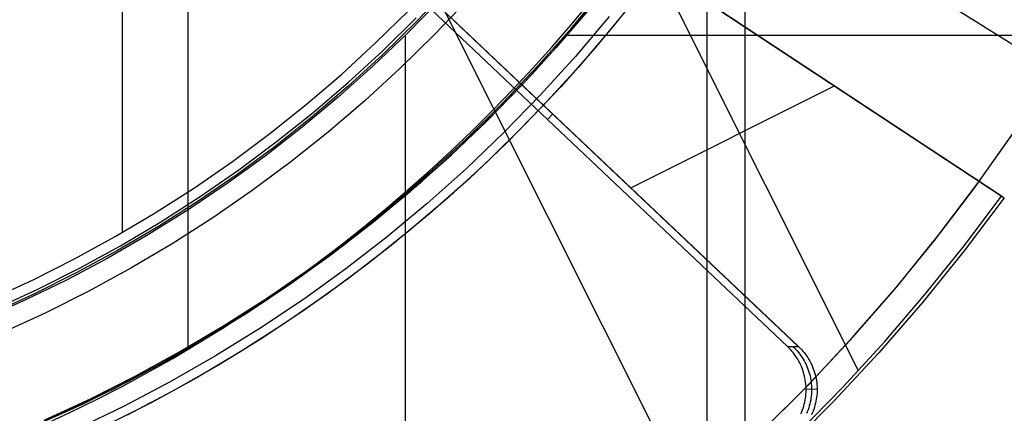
# Model space of a CAD drawing. Header units: millimetres. Extents: x 7986 to 9191, y -11326 to -10283.
# Tile 151 of 256: x 8598.1 to 8614.76, y -10688.56 to -10681.91. Entities that reach past the tile are written whole.
import ezdxf

# ---------------------------------------------------------------- set-up
doc = ezdxf.new("R2010")
doc.units = ezdxf.units.MM
doc.layers.add('BLANCO METALICO', color=7, linetype='Continuous', true_color=0xededed)
doc.layers.add('color', color=7, linetype='Continuous')
doc.layers.add('luz', color=7, linetype='Continuous')

msp = doc.modelspace()

# ---------------------------------------------------------------- linework, layer by layer
at = {"color": 7, "true_color": 0xffffff}
for p, q in [((8610.372, -10627.864, 77.059), (8610.372, -10703.759, 77.059)), ((8609.724, -10631.198, 23.059), (8609.724, -10700.424, 23.059)), ((8599.836, -10672.602, 116.159), (8599.836, -10685.51, 116.159)), ((8600.951, -10678.939, 80.194), (8600.951, -10687.442, 80.194)), ((8607.441, -10682.049, 80.194), (8607.991, -10681.384, 80.194)), ((8607.441, -10682.049, 97.154), (8607.991, -10681.384, 97.154)), ((8607.441, -10682.049, 80.194), (8607.991, -10681.384, 80.194)), ((8607.427, -10682.003, 114.115), (8607.741, -10681.627, 114.115)), ((8607.427, -10682.003, 114.115), (8607.741, -10681.627, 114.115)), ((8604.125, -10682.306, 116.159), (8604.685, -10681.756, 116.159)), ((8604.125, -10682.306, 116.159), (8604.685, -10681.756, 116.159)), ((8604.248, -10682.436, 116.167), (8604.812, -10681.881, 116.167)), ((8607.106, -10682.374, 114.115), (8607.427, -10682.003, 114.115)), ((8607.106, -10682.374, 114.115), (8607.427, -10682.003, 114.115)), ((8606.87, -10682.694, 80.194), (8607.441, -10682.049, 80.194)), ((8606.87, -10682.694, 97.154), (8607.441, -10682.049, 97.154)), ((8606.87, -10682.694, 80.194), (8607.441, -10682.049, 80.194)), ((8603.546, -10682.837, 116.159), (8604.125, -10682.306, 116.159)), ((8603.546, -10682.837, 116.159), (8604.125, -10682.306, 116.159)), ((8606.777, -10682.738, 114.115), (8607.106, -10682.374, 114.115)), ((8606.777, -10682.738, 114.115), (8607.106, -10682.374, 114.115)), ((8603.665, -10682.97, 116.167), (8604.248, -10682.436, 116.167)), ((8606.276, -10683.319, 80.194), (8606.87, -10682.694, 80.194)), ((8606.276, -10683.319, 97.154), (8606.87, -10682.694, 97.154)), ((8606.276, -10683.319, 80.194), (8606.87, -10682.694, 80.194)), ((8602.95, -10683.347, 116.159), (8603.546, -10682.837, 116.159)), ((8602.95, -10683.347, 116.159), (8603.546, -10682.837, 116.159)), ((8606.442, -10683.096, 114.115), (8606.777, -10682.738, 114.115)), ((8606.442, -10683.096, 114.115), (8606.777, -10682.738, 114.115)), ((8603.063, -10683.485, 116.167), (8603.665, -10682.97, 116.167)), ((8606.1, -10683.448, 114.115), (8606.442, -10683.096, 114.115)), ((8606.1, -10683.448, 114.115), (8606.442, -10683.096, 114.115)), ((8602.336, -10683.837, 116.159), (8602.95, -10683.347, 116.159)), ((8602.336, -10683.837, 116.159), (8602.95, -10683.347, 116.159)), ((8605.661, -10683.924, 80.194), (8606.276, -10683.319, 80.194)), ((8605.661, -10683.924, 97.154), (8606.276, -10683.319, 97.154)), ((8605.661, -10683.924, 80.194), (8606.276, -10683.319, 80.194)), ((8602.445, -10683.978, 116.167), (8603.063, -10683.485, 116.167)), ((8605.752, -10683.793, 114.115), (8606.1, -10683.448, 114.115)), ((8605.752, -10683.793, 114.115), (8606.1, -10683.448, 114.115)), ((8601.705, -10684.305, 116.159), (8602.336, -10683.837, 116.159)), ((8601.705, -10684.305, 116.159), (8602.336, -10683.837, 116.159)), ((8605.398, -10684.132, 114.115), (8605.752, -10683.793, 114.115)), ((8605.398, -10684.132, 114.115), (8605.752, -10683.793, 114.115)), ((8601.809, -10684.45, 116.167), (8602.445, -10683.978, 116.167)), ((8605.026, -10684.507, 80.194), (8605.661, -10683.924, 80.194)), ((8605.026, -10684.507, 97.154), (8605.661, -10683.924, 97.154)), ((8605.026, -10684.507, 80.194), (8605.661, -10683.924, 80.194)), ((8605.037, -10684.464, 114.115), (8605.398, -10684.132, 114.115)), ((8605.037, -10684.464, 114.115), (8605.398, -10684.132, 114.115)), ((8601.059, -10684.751, 116.159), (8601.705, -10684.305, 116.159)), ((8601.059, -10684.751, 116.159), (8601.705, -10684.305, 116.159)), ((8601.158, -10684.9, 116.167), (8601.809, -10684.45, 116.167)), ((8604.371, -10685.067, 80.194), (8605.026, -10684.507, 80.194)), ((8604.371, -10685.067, 97.154), (8605.026, -10684.507, 97.154)), ((8604.371, -10685.067, 80.194), (8605.026, -10684.507, 80.194)), ((8604.67, -10684.789, 114.115), (8605.037, -10684.464, 114.115)), ((8604.67, -10684.789, 114.115), (8605.037, -10684.464, 114.115)), ((8600.398, -10685.174, 116.159), (8601.059, -10684.751, 116.159)), ((8600.398, -10685.174, 116.159), (8601.059, -10684.751, 116.159)), ((8604.297, -10685.107, 114.115), (8604.67, -10684.789, 114.115)), ((8604.297, -10685.107, 114.115), (8604.67, -10684.789, 114.115)), ((8600.492, -10685.326, 116.167), (8601.158, -10684.9, 116.167)), ((8599.722, -10685.575, 116.159), (8600.398, -10685.174, 116.159)), ((8599.722, -10685.575, 116.159), (8600.398, -10685.174, 116.159)), ((8603.696, -10685.605, 80.194), (8604.371, -10685.067, 80.194)), ((8603.696, -10685.605, 97.154), (8604.371, -10685.067, 97.154)), ((8603.696, -10685.605, 80.194), (8604.371, -10685.067, 80.194)), ((8603.919, -10685.418, 114.115), (8604.297, -10685.107, 114.115)), ((8603.919, -10685.418, 114.115), (8604.297, -10685.107, 114.115)), ((8599.811, -10685.73, 116.167), (8600.492, -10685.326, 116.167)), ((8603.534, -10685.722, 114.115), (8603.919, -10685.418, 114.115)), ((8603.534, -10685.722, 114.115), (8603.919, -10685.418, 114.115)), ((8599.034, -10685.952, 116.159), (8599.722, -10685.575, 116.159)), ((8599.034, -10685.952, 116.159), (8599.722, -10685.575, 116.159)), ((8603.004, -10686.119, 80.194), (8603.696, -10685.605, 80.194)), ((8603.004, -10686.119, 97.154), (8603.696, -10685.605, 97.154)), ((8603.004, -10686.119, 80.194), (8603.696, -10685.605, 80.194)), ((8599.117, -10686.11, 116.167), (8599.811, -10685.73, 116.167)), ((8603.144, -10686.018, 114.115), (8603.534, -10685.722, 114.115)), ((8603.144, -10686.018, 114.115), (8603.534, -10685.722, 114.115)), ((8598.332, -10686.305, 116.159), (8599.034, -10685.952, 116.159)), ((8598.332, -10686.305, 116.159), (8599.034, -10685.952, 116.159)), ((8602.748, -10686.307, 114.115), (8603.144, -10686.018, 114.115)), ((8602.748, -10686.307, 114.115), (8603.144, -10686.018, 114.115)), ((8598.41, -10686.465, 116.167), (8599.117, -10686.11, 116.167)), ((8602.295, -10686.609, 80.194), (8603.004, -10686.119, 80.194)), ((8602.295, -10686.609, 97.154), (8603.004, -10686.119, 97.154)), ((8602.295, -10686.609, 80.194), (8603.004, -10686.119, 80.194)), ((8597.619, -10686.633, 116.159), (8598.332, -10686.305, 116.159)), ((8597.619, -10686.633, 116.159), (8598.332, -10686.305, 116.159)), ((8602.348, -10686.588, 114.115), (8602.748, -10686.307, 114.115)), ((8602.348, -10686.588, 114.115), (8602.748, -10686.307, 114.115)), ((8597.691, -10686.796, 116.167), (8598.41, -10686.465, 116.167)), ((8601.568, -10687.074, 80.194), (8602.295, -10686.609, 80.194)), ((8601.568, -10687.074, 97.154), (8602.295, -10686.609, 97.154)), ((8601.568, -10687.074, 80.194), (8602.295, -10686.609, 80.194)), ((8601.941, -10686.861, 114.115), (8602.348, -10686.588, 114.115)), ((8601.941, -10686.861, 114.115), (8602.348, -10686.588, 114.115)), ((8601.53, -10687.126, 114.115), (8601.941, -10686.861, 114.115)), ((8601.53, -10687.126, 114.115), (8601.941, -10686.861, 114.115)), ((8600.827, -10687.513, 80.194), (8601.568, -10687.074, 80.194)), ((8600.827, -10687.513, 97.154), (8601.568, -10687.074, 97.154)), ((8600.827, -10687.513, 80.194), (8601.568, -10687.074, 80.194)), ((8601.114, -10687.384, 114.115), (8601.53, -10687.126, 114.115)), ((8601.114, -10687.384, 114.115), (8601.53, -10687.126, 114.115)), ((8600.07, -10687.927, 80.194), (8600.827, -10687.513, 80.194)), ((8600.07, -10687.927, 97.154), (8600.827, -10687.513, 97.154)), ((8600.07, -10687.927, 80.194), (8600.827, -10687.513, 80.194)), ((8600.693, -10687.633, 114.115), (8601.114, -10687.384, 114.115)), ((8600.693, -10687.633, 114.115), (8601.114, -10687.384, 114.115)), ((8600.267, -10687.873, 114.115), (8600.693, -10687.633, 114.115)), ((8600.267, -10687.873, 114.115), (8600.693, -10687.633, 114.115)), ((8599.3, -10688.315, 80.194), (8600.07, -10687.927, 80.194)), ((8599.3, -10688.315, 97.154), (8600.07, -10687.927, 97.154)), ((8599.3, -10688.315, 80.194), (8600.07, -10687.927, 80.194)), ((8599.837, -10688.106, 114.115), (8600.267, -10687.873, 114.115)), ((8599.837, -10688.106, 114.115), (8600.267, -10687.873, 114.115)), ((8599.402, -10688.329, 114.115), (8599.837, -10688.106, 114.115)), ((8599.402, -10688.329, 114.115), (8599.837, -10688.106, 114.115)), ((8598.517, -10688.675, 80.194), (8599.3, -10688.315, 80.194)), ((8598.517, -10688.675, 97.154), (8599.3, -10688.315, 97.154)), ((8598.517, -10688.675, 80.194), (8599.3, -10688.315, 80.194)), ((8598.963, -10688.544, 114.115), (8599.402, -10688.329, 114.115)), ((8598.963, -10688.544, 114.115), (8599.402, -10688.329, 114.115)), ((8598.52, -10688.75, 114.115), (8598.963, -10688.544, 114.115)), ((8598.52, -10688.75, 114.115), (8598.963, -10688.544, 114.115))]:
    msp.add_line(p, q, dxfattribs=at)
at = {"layer": 'BLANCO METALICO'}
for p, q in [((8605.368, -10681.363, 171.559), (8604.817, -10681.941, 171.559)), ((8608.671, -10681.364, 139.165), (8608.122, -10682.052, 139.165)), ((8607.347, -10682.193, 162.581), (8607.9, -10681.533, 162.581)), ((8605.211, -10681.575, 156.581), (8604.657, -10682.143, 156.581)), ((8605.678, -10681.575, 167.412), (8605.119, -10682.164, 167.412)), ((8607.232, -10682.326, 171.559), (8607.795, -10681.663, 171.559)), ((8607.175, -10682.389, 139.965), (8607.737, -10681.734, 139.965)), ((8607.737, -10681.734, 139.665), (8607.175, -10682.389, 139.665)), ((8608.075, -10681.86, 167.412), (8607.504, -10682.534, 167.412)), ((8604.817, -10681.941, 171.559), (8604.247, -10682.5, 171.559)), ((8604.657, -10682.143, 156.581), (8604.084, -10682.692, 156.581)), ((8605.119, -10682.164, 167.412), (8604.54, -10682.733, 167.412)), ((8604.633, -10693.425, 156.581), (8604.633, -10682.168, 156.581)), ((8606.772, -10682.834, 162.581), (8607.347, -10682.193, 162.581)), ((8607.362, -10682.176, 162.581), (8615.961, -10682.176, 162.581)), ((8608.122, -10682.052, 139.165), (8607.55, -10682.721, 139.165)), ((8606.645, -10682.97, 171.559), (8607.232, -10682.326, 171.559)), ((8604.247, -10682.5, 171.559), (8603.658, -10683.038, 171.559)), ((8606.592, -10683.025, 139.965), (8607.175, -10682.389, 139.965)), ((8607.175, -10682.389, 139.665), (8606.592, -10683.025, 139.665)), ((8607.504, -10682.534, 167.412), (8606.91, -10683.187, 167.412)), ((8604.084, -10682.692, 156.581), (8603.493, -10683.221, 156.581)), ((8604.54, -10682.733, 167.412), (8603.942, -10683.282, 167.412)), ((8606.175, -10683.454, 162.581), (8606.772, -10682.834, 162.581)), ((8607.55, -10682.721, 139.165), (8606.955, -10683.37, 139.165)), ((8603.658, -10683.038, 171.559), (8603.05, -10683.555, 171.559)), ((8605.987, -10683.641, 139.965), (8606.592, -10683.025, 139.965)), ((8606.592, -10683.025, 139.665), (8605.987, -10683.641, 139.665)), ((8606.037, -10683.592, 171.559), (8606.645, -10682.97, 171.559)), ((8606.91, -10683.187, 167.412), (8606.294, -10683.819, 167.412)), ((8603.493, -10683.221, 156.581), (8602.884, -10683.729, 156.581)), ((8603.942, -10683.282, 167.412), (8603.325, -10683.81, 167.412)), ((8606.955, -10683.37, 139.165), (8606.338, -10683.997, 139.165)), ((8605.557, -10684.054, 162.581), (8606.175, -10683.454, 162.581)), ((8603.05, -10683.555, 171.559), (8602.425, -10684.052, 171.559)), ((8605.361, -10684.235, 139.965), (8605.987, -10683.641, 139.965)), ((8605.987, -10683.641, 139.665), (8605.361, -10684.235, 139.665)), ((8605.407, -10684.193, 171.559), (8606.037, -10683.592, 171.559)), ((8602.884, -10683.729, 156.581), (8602.257, -10684.215, 156.581)), ((8603.325, -10683.81, 167.412), (8602.69, -10684.316, 167.412)), ((8606.294, -10683.819, 167.412), (8605.656, -10684.429, 167.412)), ((8614.243, -10684.768, 156.581), (8614.881, -10683.869, 156.581)), ((8614.312, -10684.674, 162.581), (8614.951, -10683.765, 162.581)), ((8606.338, -10683.997, 139.165), (8605.699, -10684.604, 139.165)), ((8602.425, -10684.052, 171.559), (8601.782, -10684.526, 171.559)), ((8604.757, -10684.772, 171.559), (8605.407, -10684.193, 171.559)), ((8604.918, -10684.632, 162.581), (8605.557, -10684.054, 162.581)), ((8602.257, -10684.215, 156.581), (8601.614, -10684.68, 156.581)), ((8602.69, -10684.316, 167.412), (8602.038, -10684.799, 167.412)), ((8604.715, -10684.807, 139.965), (8605.361, -10684.235, 139.965)), ((8605.361, -10684.235, 139.665), (8604.715, -10684.807, 139.665)), ((8601.782, -10684.526, 171.559), (8601.124, -10684.977, 171.559)), ((8605.656, -10684.429, 167.412), (8604.997, -10685.016, 167.412)), ((8601.614, -10684.68, 156.581), (8600.956, -10685.123, 156.581)), ((8604.26, -10685.187, 162.581), (8604.918, -10684.632, 162.581)), ((8605.699, -10684.604, 139.165), (8605.04, -10685.187, 139.165)), ((8613.641, -10685.56, 162.581), (8614.312, -10684.674, 162.581)), ((8602.038, -10684.799, 167.412), (8601.369, -10685.26, 167.412)), ((8604.05, -10685.357, 139.965), (8604.715, -10684.807, 139.965)), ((8604.715, -10684.807, 139.665), (8604.05, -10685.357, 139.665)), ((8604.087, -10685.328, 171.559), (8604.757, -10684.772, 171.559)), ((8613.576, -10685.644, 156.581), (8614.243, -10684.768, 156.581)), ((8601.124, -10684.977, 171.559), (8600.451, -10685.405, 171.559)), ((8604.997, -10685.016, 167.412), (8604.318, -10685.58, 167.412)), ((8600.956, -10685.123, 156.581), (8600.282, -10685.542, 156.581)), ((8603.584, -10685.72, 162.581), (8604.26, -10685.187, 162.581)), ((8605.04, -10685.187, 139.165), (8604.362, -10685.748, 139.165)), ((8601.369, -10685.26, 167.412), (8600.685, -10685.697, 167.412)), ((8603.366, -10685.883, 139.965), (8604.05, -10685.357, 139.965)), ((8604.05, -10685.357, 139.665), (8603.366, -10685.883, 139.665)), ((8603.398, -10685.86, 171.559), (8604.087, -10685.328, 171.559)), ((8600.451, -10685.405, 171.559), (8599.762, -10685.81, 171.559)), ((8600.282, -10685.542, 156.581), (8599.595, -10685.938, 156.581)), ((8600.685, -10685.697, 167.412), (8599.986, -10686.11, 167.412)), ((8604.318, -10685.58, 167.412), (8603.62, -10686.12, 167.412)), ((8612.878, -10686.497, 156.581), (8613.576, -10685.644, 156.581)), ((8612.94, -10686.423, 162.581), (8613.641, -10685.56, 162.581)), ((8599.762, -10685.81, 171.559), (8599.061, -10686.191, 171.559)), ((8602.691, -10686.367, 171.559), (8603.398, -10685.86, 171.559)), ((8602.889, -10686.229, 162.581), (8603.584, -10685.72, 162.581)), ((8604.362, -10685.748, 139.165), (8603.664, -10686.285, 139.165)), ((8599.595, -10685.938, 156.581), (8598.894, -10686.31, 156.581)), ((8602.664, -10686.386, 139.965), (8603.366, -10685.883, 139.965)), ((8603.366, -10685.883, 139.665), (8602.664, -10686.386, 139.665)), ((8599.061, -10686.191, 171.559), (8598.346, -10686.547, 171.559)), ((8599.986, -10686.11, 167.412), (8599.273, -10686.499, 167.412)), ((8603.62, -10686.12, 167.412), (8602.903, -10686.636, 167.412)), ((8598.894, -10686.31, 156.581), (8598.181, -10686.657, 156.581)), ((8601.967, -10686.85, 171.559), (8602.691, -10686.367, 171.559)), ((8602.177, -10686.714, 162.581), (8602.889, -10686.229, 162.581)), ((8603.664, -10686.285, 139.165), (8602.948, -10686.797, 139.165)), ((8599.273, -10686.499, 167.412), (8598.547, -10686.862, 167.412)), ((8601.946, -10686.864, 139.965), (8602.664, -10686.386, 139.965)), ((8602.664, -10686.386, 139.665), (8601.946, -10686.864, 139.665)), ((8612.151, -10687.325, 156.581), (8612.878, -10686.497, 156.581)), ((8612.209, -10687.26, 162.581), (8612.94, -10686.423, 162.581)), ((8598.181, -10686.657, 156.581), (8597.456, -10686.98, 156.581)), ((8598.346, -10686.547, 171.559), (8597.62, -10686.877, 171.559)), ((8602.903, -10686.636, 167.412), (8602.169, -10687.126, 167.412)), ((8598.547, -10686.862, 167.412), (8597.809, -10687.2, 167.412)), ((8601.211, -10687.317, 139.965), (8601.946, -10686.864, 139.965)), ((8601.946, -10686.864, 139.665), (8601.211, -10687.317, 139.665)), ((8601.226, -10687.308, 171.559), (8601.967, -10686.85, 171.559)), ((8601.449, -10687.174, 162.581), (8602.177, -10686.714, 162.581)), ((8602.948, -10686.797, 139.165), (8602.215, -10687.285, 139.165)), ((8600.706, -10687.608, 162.581), (8601.449, -10687.174, 162.581)), ((8602.169, -10687.126, 167.412), (8601.419, -10687.591, 167.412)), ((8600.461, -10687.744, 139.965), (8601.211, -10687.317, 139.965)), ((8601.211, -10687.317, 139.665), (8600.461, -10687.744, 139.665)), ((8600.47, -10687.739, 171.559), (8601.226, -10687.308, 171.559)), ((8602.215, -10687.285, 139.165), (8601.466, -10687.747, 139.165)), ((8611.397, -10688.128, 156.581), (8612.151, -10687.325, 156.581)), ((8611.45, -10688.072, 162.581), (8612.209, -10687.26, 162.581)), ((8599.948, -10688.017, 162.581), (8600.706, -10687.608, 162.581)), ((8601.419, -10687.591, 167.412), (8600.652, -10688.029, 167.412)), ((8599.697, -10688.145, 139.965), (8600.461, -10687.744, 139.965)), ((8600.461, -10687.744, 139.665), (8599.697, -10688.145, 139.665)), ((8599.7, -10688.144, 171.559), (8600.47, -10687.739, 171.559)), ((8601.466, -10687.747, 139.165), (8600.701, -10688.182, 139.165)), ((8599.176, -10688.399, 162.581), (8599.948, -10688.017, 162.581)), ((8600.652, -10688.029, 167.412), (8599.871, -10688.44, 167.412)), ((8598.915, -10688.521, 171.559), (8599.7, -10688.144, 171.559)), ((8598.919, -10688.519, 139.965), (8599.697, -10688.145, 139.965)), ((8599.697, -10688.145, 139.665), (8598.919, -10688.519, 139.665)), ((8600.701, -10688.182, 139.165), (8599.922, -10688.592, 139.165)), ((8610.615, -10688.904, 156.581), (8611.397, -10688.128, 156.581)), ((8610.663, -10688.857, 162.581), (8611.45, -10688.072, 162.581)), ((8598.118, -10688.871, 171.559), (8598.915, -10688.521, 171.559)), ((8598.129, -10688.867, 139.965), (8598.919, -10688.519, 139.965)), ((8598.919, -10688.519, 139.665), (8598.129, -10688.867, 139.665)), ((8598.392, -10688.755, 162.581), (8599.176, -10688.399, 162.581)), ((8599.871, -10688.44, 167.412), (8599.076, -10688.823, 167.412))]:
    msp.add_line(p, q, dxfattribs=at)
at = {"layer": 'BLANCO METALICO', "color": 3, "true_color": 0x00ff00}
for p, q in [((8608.401, -10681.708, 141.017), (8607.84, -10682.387, 141.017)), ((8608.401, -10681.708, 138.163), (8607.84, -10682.387, 138.163)), ((8607.84, -10682.387, 141.017), (8607.257, -10683.046, 141.017)), ((8607.84, -10682.387, 138.163), (8607.257, -10683.046, 138.163)), ((8607.257, -10683.046, 141.017), (8606.651, -10683.684, 141.017)), ((8607.257, -10683.046, 138.163), (8606.651, -10683.684, 138.163)), ((8606.651, -10683.684, 141.017), (8606.023, -10684.302, 141.017)), ((8606.651, -10683.684, 138.163), (8606.023, -10684.302, 138.163)), ((8606.023, -10684.302, 141.017), (8605.374, -10684.897, 141.017)), ((8606.023, -10684.302, 138.163), (8605.374, -10684.897, 138.163)), ((8605.374, -10684.897, 141.017), (8604.705, -10685.469, 141.017)), ((8605.374, -10684.897, 138.163), (8604.705, -10685.469, 138.163)), ((8604.705, -10685.469, 141.017), (8604.017, -10686.018, 141.017)), ((8604.705, -10685.469, 138.163), (8604.017, -10686.018, 138.163)), ((8604.017, -10686.018, 141.017), (8603.31, -10686.543, 141.017)), ((8604.017, -10686.018, 138.163), (8603.31, -10686.543, 138.163)), ((8603.31, -10686.543, 141.017), (8602.586, -10687.043, 141.017)), ((8603.31, -10686.543, 138.163), (8602.586, -10687.043, 138.163)), ((8602.586, -10687.043, 141.017), (8601.845, -10687.518, 141.017)), ((8602.586, -10687.043, 138.163), (8601.845, -10687.518, 138.163)), ((8601.845, -10687.518, 141.017), (8601.088, -10687.967, 141.017)), ((8601.845, -10687.518, 138.163), (8601.088, -10687.967, 138.163)), ((8601.088, -10687.967, 141.017), (8600.315, -10688.389, 141.017)), ((8601.088, -10687.967, 138.163), (8600.315, -10688.389, 138.163)), ((8600.315, -10688.389, 141.017), (8599.529, -10688.785, 141.017)), ((8600.315, -10688.389, 138.163), (8599.529, -10688.785, 138.163))]:
    msp.add_line(p, q, dxfattribs=at)
at = {"layer": 'color', "color": 254, "true_color": 0xcad1ee}
for p, q in [((8607.061, -10679.853, 12.659), (8614.755, -10684.923, 12.659)), ((8607.061, -10679.853, 12.659), (8614.755, -10684.923, 12.659)), ((8614.733, -10684.908, 11.159), (8607.083, -10679.868, 11.159)), ((8614.711, -10684.894, 9.659), (8607.105, -10679.882, 9.659)), ((8614.711, -10684.894, 9.659), (8607.105, -10679.882, 9.659)), ((8604.241, -10680.786, 9.496), (8611.274, -10687.433, 9.496)), ((8611.092, -10687.435, 2.259), (8604.154, -10680.878, 2.259)), ((8611.092, -10687.435, 2.259), (8604.154, -10680.878, 2.259)), ((8612.29, -10687.841, 9.659), (8608.892, -10681.059, 9.659)), ((8611.278, -10687.433, 9.659), (8605.407, -10681.885, 9.659)), ((8611.278, -10687.433, 9.659), (8605.407, -10681.885, 9.659)), ((8610.908, -10682.388, 9.659), (8610.908, -10682.388, 12.659)), ((8608.444, -10684.755, 9.659), (8611.884, -10683.031, 9.659)), ((8607.032, -10683.598, 2.259), (8607.121, -10683.504, 9.659)), ((8614.08, -10685.732, 9.659), (8614.711, -10684.894, 9.659)), ((8614.08, -10685.732, 9.659), (8614.711, -10684.894, 9.659)), ((8614.755, -10684.923, 12.659), (8614.08, -10685.818, 12.659)), ((8614.755, -10684.923, 12.659), (8614.08, -10685.818, 12.659)), ((8614.711, -10684.894, 9.659), (8614.755, -10684.923, 12.659)), ((8614.711, -10684.894, 9.659), (8614.755, -10684.923, 12.659)), ((8614.08, -10685.818, 12.659), (8613.374, -10686.69, 12.659)), ((8614.08, -10685.818, 12.659), (8613.374, -10686.69, 12.659)), ((8613.422, -10686.55, 9.659), (8614.08, -10685.732, 9.659)), ((8613.422, -10686.55, 9.659), (8614.08, -10685.732, 9.659)), ((8613.374, -10686.69, 12.659), (8612.638, -10687.537, 12.659)), ((8613.374, -10686.69, 12.659), (8612.638, -10687.537, 12.659)), ((8612.738, -10687.347, 9.659), (8613.422, -10686.55, 9.659)), ((8612.738, -10687.347, 9.659), (8613.422, -10686.55, 9.659)), ((8612.029, -10688.12, 9.659), (8612.738, -10687.347, 9.659)), ((8612.029, -10688.12, 9.659), (8612.738, -10687.347, 9.659)), ((8611.092, -10687.435, 2.259), (8611.278, -10687.433, 9.659)), ((8611.092, -10687.435, 2.259), (8611.278, -10687.433, 9.659)), ((8611.117, -10687.459, 2.259), (8611.092, -10687.435, 2.259)), ((8611.117, -10687.459, 2.259), (8611.092, -10687.435, 2.259)), ((8611.141, -10687.484, 2.259), (8611.117, -10687.459, 2.259)), ((8611.141, -10687.484, 2.259), (8611.117, -10687.459, 2.259)), ((8611.163, -10687.509, 2.259), (8611.141, -10687.484, 2.259)), ((8611.163, -10687.509, 2.259), (8611.141, -10687.484, 2.259)), ((8611.185, -10687.536, 2.259), (8611.163, -10687.509, 2.259)), ((8611.185, -10687.536, 2.259), (8611.163, -10687.509, 2.259)), ((8611.206, -10687.563, 2.259), (8611.185, -10687.536, 2.259)), ((8611.206, -10687.563, 2.259), (8611.185, -10687.536, 2.259)), ((8611.186, -10687.434, 5.963), (8611.21, -10687.458, 5.963)), ((8611.21, -10687.458, 5.963), (8611.234, -10687.483, 5.962)), ((8611.234, -10687.483, 5.962), (8611.256, -10687.508, 5.962)), ((8611.256, -10687.508, 5.962), (8611.278, -10687.535, 5.961)), ((8611.278, -10687.433, 9.659), (8611.303, -10687.458, 9.659)), ((8611.278, -10687.433, 9.659), (8611.303, -10687.458, 9.659)), ((8611.278, -10687.535, 5.961), (8611.299, -10687.562, 5.96)), ((8611.303, -10687.458, 9.659), (8611.327, -10687.483, 9.659)), ((8611.303, -10687.458, 9.659), (8611.327, -10687.483, 9.659)), ((8611.327, -10687.483, 9.659), (8611.351, -10687.509, 9.659)), ((8611.327, -10687.483, 9.659), (8611.351, -10687.509, 9.659)), ((8611.351, -10687.509, 9.659), (8611.373, -10687.536, 9.659)), ((8611.351, -10687.509, 9.659), (8611.373, -10687.536, 9.659)), ((8611.373, -10687.536, 9.659), (8611.394, -10687.563, 9.659)), ((8611.373, -10687.536, 9.659), (8611.394, -10687.563, 9.659)), ((8612.638, -10687.537, 12.659), (8611.874, -10688.358, 12.659)), ((8612.638, -10687.537, 12.659), (8611.874, -10688.358, 12.659)), ((8611.226, -10687.59, 2.259), (8611.206, -10687.563, 2.259)), ((8611.226, -10687.59, 2.259), (8611.206, -10687.563, 2.259)), ((8611.245, -10687.619, 2.259), (8611.226, -10687.59, 2.259)), ((8611.245, -10687.619, 2.259), (8611.226, -10687.59, 2.259)), ((8611.263, -10687.648, 2.259), (8611.245, -10687.619, 2.259)), ((8611.263, -10687.648, 2.259), (8611.245, -10687.619, 2.259)), ((8611.28, -10687.678, 2.259), (8611.263, -10687.648, 2.259)), ((8611.28, -10687.678, 2.259), (8611.263, -10687.648, 2.259)), ((8611.297, -10687.708, 2.259), (8611.28, -10687.678, 2.259)), ((8611.297, -10687.708, 2.259), (8611.28, -10687.678, 2.259)), ((8611.299, -10687.562, 5.96), (8611.319, -10687.589, 5.96)), ((8611.319, -10687.589, 5.96), (8611.338, -10687.618, 5.96)), ((8611.338, -10687.618, 5.96), (8611.356, -10687.647, 5.959)), ((8611.356, -10687.647, 5.959), (8611.373, -10687.676, 5.959)), ((8611.373, -10687.676, 5.959), (8611.389, -10687.706, 5.958)), ((8611.394, -10687.563, 9.659), (8611.414, -10687.592, 9.659)), ((8611.394, -10687.563, 9.659), (8611.414, -10687.592, 9.659)), ((8611.414, -10687.592, 9.659), (8611.434, -10687.621, 9.659)), ((8611.414, -10687.592, 9.659), (8611.434, -10687.621, 9.659)), ((8611.434, -10687.621, 9.659), (8611.452, -10687.65, 9.659)), ((8611.434, -10687.621, 9.659), (8611.452, -10687.65, 9.659)), ((8611.452, -10687.65, 9.659), (8611.469, -10687.681, 9.659)), ((8611.452, -10687.65, 9.659), (8611.469, -10687.681, 9.659)), ((8611.469, -10687.681, 9.659), (8611.485, -10687.712, 9.659)), ((8611.469, -10687.681, 9.659), (8611.485, -10687.712, 9.659)), ((8611.312, -10687.738, 2.259), (8611.297, -10687.708, 2.259)), ((8611.312, -10687.738, 2.259), (8611.297, -10687.708, 2.259)), ((8611.325, -10687.77, 2.259), (8611.312, -10687.738, 2.259)), ((8611.325, -10687.77, 2.259), (8611.312, -10687.738, 2.259)), ((8611.338, -10687.801, 2.259), (8611.325, -10687.77, 2.259)), ((8611.338, -10687.801, 2.259), (8611.325, -10687.77, 2.259)), ((8611.35, -10687.834, 2.259), (8611.338, -10687.801, 2.259)), ((8611.35, -10687.834, 2.259), (8611.338, -10687.801, 2.259)), ((8611.361, -10687.866, 2.259), (8611.35, -10687.834, 2.259)), ((8611.361, -10687.866, 2.259), (8611.35, -10687.834, 2.259)), ((8611.37, -10687.899, 2.259), (8611.361, -10687.866, 2.259)), ((8611.37, -10687.899, 2.259), (8611.361, -10687.866, 2.259)), ((8611.389, -10687.706, 5.958), (8611.404, -10687.737, 5.958)), ((8611.404, -10687.737, 5.958), (8611.418, -10687.768, 5.958)), ((8611.418, -10687.768, 5.958), (8611.431, -10687.8, 5.957)), ((8611.431, -10687.8, 5.957), (8611.443, -10687.832, 5.957)), ((8611.443, -10687.832, 5.957), (8611.454, -10687.864, 5.957)), ((8611.454, -10687.864, 5.957), (8611.463, -10687.897, 5.956)), ((8611.485, -10687.712, 9.659), (8611.501, -10687.743, 9.659)), ((8611.485, -10687.712, 9.659), (8611.501, -10687.743, 9.659)), ((8611.501, -10687.743, 9.659), (8611.515, -10687.775, 9.659)), ((8611.501, -10687.743, 9.659), (8611.515, -10687.775, 9.659)), ((8611.515, -10687.775, 9.659), (8611.527, -10687.807, 9.659)), ((8611.515, -10687.775, 9.659), (8611.527, -10687.807, 9.659)), ((8611.527, -10687.807, 9.659), (8611.539, -10687.84, 9.659)), ((8611.527, -10687.807, 9.659), (8611.539, -10687.84, 9.659)), ((8611.539, -10687.84, 9.659), (8611.55, -10687.873, 9.659)), ((8611.539, -10687.84, 9.659), (8611.55, -10687.873, 9.659)), ((8611.379, -10687.932, 2.259), (8611.37, -10687.899, 2.259)), ((8611.379, -10687.932, 2.259), (8611.37, -10687.899, 2.259)), ((8611.386, -10687.966, 2.259), (8611.379, -10687.932, 2.259)), ((8611.386, -10687.966, 2.259), (8611.379, -10687.932, 2.259)), ((8611.392, -10687.999, 2.259), (8611.386, -10687.966, 2.259)), ((8611.392, -10687.999, 2.259), (8611.386, -10687.966, 2.259)), ((8611.397, -10688.033, 2.259), (8611.392, -10687.999, 2.259)), ((8611.397, -10688.033, 2.259), (8611.392, -10687.999, 2.259)), ((8611.401, -10688.067, 2.259), (8611.397, -10688.033, 2.259)), ((8611.401, -10688.067, 2.259), (8611.397, -10688.033, 2.259)), ((8611.463, -10687.897, 5.956), (8611.472, -10687.93, 5.956)), ((8611.472, -10687.93, 5.956), (8611.479, -10687.964, 5.956)), ((8611.479, -10687.964, 5.956), (8611.485, -10687.997, 5.956)), ((8611.485, -10687.997, 5.956), (8611.49, -10688.031, 5.956)), ((8611.49, -10688.031, 5.956), (8611.494, -10688.065, 5.956)), ((8611.55, -10687.873, 9.659), (8611.559, -10687.907, 9.659)), ((8611.55, -10687.873, 9.659), (8611.559, -10687.907, 9.659)), ((8611.559, -10687.907, 9.659), (8611.567, -10687.941, 9.659)), ((8611.559, -10687.907, 9.659), (8611.567, -10687.941, 9.659)), ((8611.567, -10687.941, 9.659), (8611.574, -10687.975, 9.659)), ((8611.567, -10687.941, 9.659), (8611.574, -10687.975, 9.659)), ((8611.574, -10687.975, 9.659), (8611.58, -10688.009, 9.659)), ((8611.574, -10687.975, 9.659), (8611.58, -10688.009, 9.659)), ((8611.58, -10688.009, 9.659), (8611.585, -10688.044, 9.659)), ((8611.58, -10688.009, 9.659), (8611.585, -10688.044, 9.659)), ((8611.295, -10688.871, 9.659), (8612.029, -10688.12, 9.659)), ((8611.295, -10688.871, 9.659), (8612.029, -10688.12, 9.659)), ((8611.404, -10688.101, 2.259), (8611.401, -10688.067, 2.259)), ((8611.404, -10688.101, 2.259), (8611.401, -10688.067, 2.259)), ((8611.403, -10688.238, 2.259), (8611.405, -10688.204, 2.259)), ((8611.403, -10688.238, 2.259), (8611.405, -10688.204, 2.259)), ((8611.405, -10688.135, 2.259), (8611.404, -10688.101, 2.259)), ((8611.405, -10688.135, 2.259), (8611.404, -10688.101, 2.259)), ((8611.406, -10688.17, 2.259), (8611.405, -10688.135, 2.259)), ((8611.406, -10688.17, 2.259), (8611.405, -10688.135, 2.259)), ((8611.405, -10688.204, 2.259), (8611.406, -10688.17, 2.259)), ((8611.405, -10688.204, 2.259), (8611.406, -10688.17, 2.259)), ((8611.406, -10688.152, 2.259), (8611.592, -10688.148, 9.659)), ((8611.494, -10688.065, 5.956), (8611.497, -10688.099, 5.956)), ((8611.498, -10688.202, 5.956), (8611.496, -10688.236, 5.956)), ((8611.497, -10688.099, 5.956), (8611.498, -10688.133, 5.956)), ((8611.498, -10688.133, 5.956), (8611.499, -10688.168, 5.956)), ((8611.499, -10688.168, 5.956), (8611.498, -10688.202, 5.956)), ((8611.585, -10688.044, 9.659), (8611.588, -10688.079, 9.659)), ((8611.585, -10688.044, 9.659), (8611.588, -10688.079, 9.659)), ((8611.588, -10688.079, 9.659), (8611.59, -10688.114, 9.659)), ((8611.588, -10688.079, 9.659), (8611.59, -10688.114, 9.659)), ((8611.59, -10688.114, 9.659), (8611.592, -10688.148, 9.659)), ((8611.59, -10688.114, 9.659), (8611.592, -10688.148, 9.659)), ((8611.591, -10688.183, 9.659), (8611.59, -10688.218, 9.659)), ((8611.591, -10688.183, 9.659), (8611.59, -10688.218, 9.659)), ((8611.592, -10688.148, 9.659), (8611.591, -10688.183, 9.659)), ((8611.592, -10688.148, 9.659), (8611.591, -10688.183, 9.659)), ((8611.874, -10688.358, 12.659), (8611.082, -10689.152, 12.659)), ((8611.874, -10688.358, 12.659), (8611.082, -10689.152, 12.659)), ((8611.383, -10688.373, 2.259), (8611.39, -10688.34, 2.259)), ((8611.383, -10688.373, 2.259), (8611.39, -10688.34, 2.259)), ((8611.39, -10688.34, 2.259), (8611.395, -10688.306, 2.259)), ((8611.39, -10688.34, 2.259), (8611.395, -10688.306, 2.259)), ((8611.395, -10688.306, 2.259), (8611.399, -10688.272, 2.259)), ((8611.395, -10688.306, 2.259), (8611.399, -10688.272, 2.259)), ((8611.399, -10688.272, 2.259), (8611.403, -10688.238, 2.259)), ((8611.399, -10688.272, 2.259), (8611.403, -10688.238, 2.259)), ((8611.483, -10688.337, 5.956), (8611.476, -10688.371, 5.956)), ((8611.488, -10688.304, 5.956), (8611.483, -10688.337, 5.956)), ((8611.493, -10688.27, 5.956), (8611.488, -10688.304, 5.956)), ((8611.496, -10688.236, 5.956), (8611.493, -10688.27, 5.956)), ((8611.572, -10688.356, 9.659), (8611.565, -10688.39, 9.659)), ((8611.572, -10688.356, 9.659), (8611.565, -10688.39, 9.659)), ((8611.578, -10688.322, 9.659), (8611.572, -10688.356, 9.659)), ((8611.578, -10688.322, 9.659), (8611.572, -10688.356, 9.659)), ((8611.583, -10688.288, 9.659), (8611.578, -10688.322, 9.659)), ((8611.583, -10688.288, 9.659), (8611.578, -10688.322, 9.659)), ((8611.587, -10688.253, 9.659), (8611.583, -10688.288, 9.659)), ((8611.587, -10688.253, 9.659), (8611.583, -10688.288, 9.659)), ((8611.59, -10688.218, 9.659), (8611.587, -10688.253, 9.659)), ((8611.59, -10688.218, 9.659), (8611.587, -10688.253, 9.659)), ((8611.319, -10688.568, 2.259), (8611.333, -10688.537, 2.259)), ((8611.319, -10688.568, 2.259), (8611.333, -10688.537, 2.259)), ((8611.333, -10688.537, 2.259), (8611.345, -10688.505, 2.259)), ((8611.333, -10688.537, 2.259), (8611.345, -10688.505, 2.259)), ((8611.345, -10688.505, 2.259), (8611.356, -10688.472, 2.259)), ((8611.345, -10688.505, 2.259), (8611.356, -10688.472, 2.259)), ((8611.356, -10688.472, 2.259), (8611.366, -10688.44, 2.259)), ((8611.356, -10688.472, 2.259), (8611.366, -10688.44, 2.259)), ((8611.366, -10688.44, 2.259), (8611.375, -10688.407, 2.259)), ((8611.366, -10688.44, 2.259), (8611.375, -10688.407, 2.259)), ((8611.375, -10688.407, 2.259), (8611.383, -10688.373, 2.259)), ((8611.375, -10688.407, 2.259), (8611.383, -10688.373, 2.259)), ((8611.426, -10688.534, 5.958), (8611.413, -10688.566, 5.958)), ((8611.438, -10688.502, 5.957), (8611.426, -10688.534, 5.958)), ((8611.45, -10688.47, 5.957), (8611.438, -10688.502, 5.957)), ((8611.46, -10688.437, 5.957), (8611.45, -10688.47, 5.957)), ((8611.468, -10688.404, 5.956), (8611.46, -10688.437, 5.957)), ((8611.476, -10688.371, 5.956), (8611.468, -10688.404, 5.956)), ((8611.523, -10688.523, 9.659), (8611.51, -10688.556, 9.659)), ((8611.523, -10688.523, 9.659), (8611.51, -10688.556, 9.659)), ((8611.535, -10688.491, 9.659), (8611.523, -10688.523, 9.659)), ((8611.535, -10688.491, 9.659), (8611.523, -10688.523, 9.659)), ((8611.546, -10688.458, 9.659), (8611.535, -10688.491, 9.659)), ((8611.546, -10688.458, 9.659), (8611.535, -10688.491, 9.659)), ((8611.556, -10688.424, 9.659), (8611.546, -10688.458, 9.659)), ((8611.556, -10688.424, 9.659), (8611.546, -10688.458, 9.659)), ((8611.565, -10688.39, 9.659), (8611.556, -10688.424, 9.659)), ((8611.565, -10688.39, 9.659), (8611.556, -10688.424, 9.659)), ((8611.51, -10688.556, 9.659), (8611.496, -10688.587, 9.659)), ((8611.51, -10688.556, 9.659), (8611.496, -10688.587, 9.659))]:
    msp.add_line(p, q, dxfattribs=at)
at = {"layer": 'luz', "color": 254, "true_color": 0xcad1ee}
for p, q in [((8527.776, -10527.27, -56.991), (8663.249, -10797.278, -56.991)), ((8527.776, -10527.27, -58.491), (8663.249, -10797.278, -58.491)), ((8461.422, -10586.435, -59.991), (8715.504, -10745.187, -59.991)), ((8461.422, -10586.435, -58.491), (8715.504, -10745.187, -58.491))]:
    msp.add_line(p, q, dxfattribs=at)

doc.saveas('drawing.dxf')
